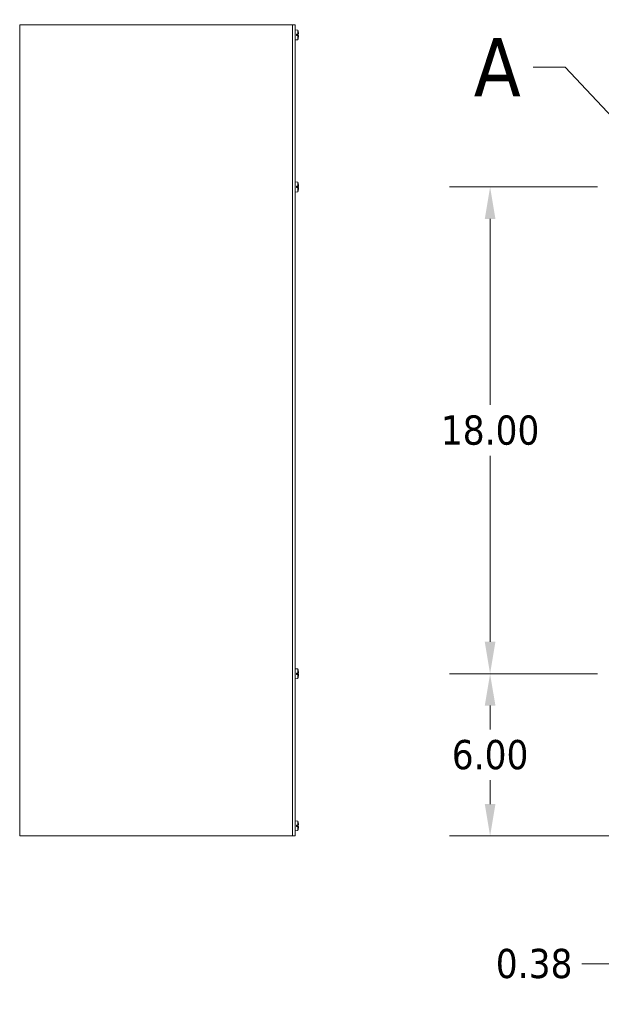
# Model space of a CAD drawing. Header units: inches. Extents: x 9 to 198, y 7 to 122.
# Tile 2 of 8: x 12 to 34, y 50 to 86. Entities that reach past the tile are written whole.
import ezdxf

# ---------------------------------------------------------------- set-up
doc = ezdxf.new("R2010")
doc.units = ezdxf.units.IN
doc.header["$LTSCALE"] = 12
doc.header["$MEASUREMENT"] = 0
for name, color, linetype, lineweight in [('Detail Boundary (ANSI)', 7, 'Continuous', 5), ('Dimension (ANSI)', 7, 'Continuous', 5), ('Visible (ANSI)', 7, 'Continuous', 5)]:
    doc.layers.add(name, color=color, linetype=linetype, lineweight=lineweight)
doc.styles.add('Label Text (ANSI)', font='tahoma.ttf')
doc.styles.add('ROMANS', font='tahoma.ttf')
doc.dimstyles.new('Default (ANSI)', dxfattribs={"dimscale": 12, "dimtxt": 0.09, "dimasz": 0.098425, "dimexe": 0.125, "dimexo": 0.0625, "dimgap": 0.031496, "dimtad": 0, "dimtih": 1, "dimtoh": 1, "dimrnd": 1e-08, "dimzin": 0, "dimdsep": 46, "dimtxsty": 'ROMANS', "dimcen": 0.09, "dimdle": 0.393701, "dimclrd": 256, "dimclre": 256, "dimclrt": 256, "dimadec": 0, "dimazin": 0, "dimtfac": 1.111111, "dimtofl": 0, "dimtmove": 0, "dimatfit": 3, "dimfxl": 0, "dimtolj": 1, "dimtzin": 0, "dimlwd": -1, "dimlwe": -1, "dimarcsym": 0})

# ---------------------------------------------------------------- blocks, each defined once
blk = doc.blocks.new('*D12')
at = {"layer": 'Defpoints', "color": 0}
for p in [(35.921, 78.19), (35.546, 55.877), (35.921, 51.152)]:
    blk.add_point(p, dxfattribs=at)
at = {"layer": 'Dimension (ANSI)'}
for p, q in [((35.921, 77.44), (35.921, 49.652)), ((35.546, 55.127), (35.546, 49.652)), ((34.365, 51.152), (32.901, 51.152)), ((37.102, 51.152), (38.283, 51.152))]:
    blk.add_line(p, q, dxfattribs=at)
for points in [[(34.365, 51.349), (34.365, 50.956), (35.546, 51.152)], [(37.102, 51.349), (37.102, 50.956), (35.921, 51.152)]]:
    blk.add_solid(points, dxfattribs=at)
at = {"layer": 'Dimension (ANSI)', "insert": (31.139, 51.152), "char_height": 1.08, "attachment_point": 5, "style": 'ROMANS'}
blk.add_mtext('\\A1;0.38', dxfattribs=at)
blk = doc.blocks.new('2dDetail0')
at = {"layer": 'Detail Boundary (ANSI)', "linetype": 'Continuous'}
for p, q in [((2.6907, 7.0257), (2.5923, 7.0257)), ((2.9187, 6.7821), (2.6907, 7.0257)), ((2.933, 6.7954), (2.9045, 6.7687)), ((2.9045, 6.7687), (2.9857, 6.7105)), ((2.9187, 6.7821), (2.9857, 6.7105)), ((2.9857, 6.7105), (2.933, 6.7954))]:
    blk.add_line(p, q, dxfattribs=at)
at = {"layer": 'Detail Boundary (ANSI)', "linetype": 'Continuous', "flags": 128}
blk.add_lwpolyline([(2.9045, 6.7687), (2.9857, 6.7105)], dxfattribs=at)
at = {"layer": 'Detail Boundary (ANSI)'}
blk.add_circle((3.0378, 6.6359), 0.091, dxfattribs=at)
blk.add_solid([(2.9045, 6.7687), (2.9857, 6.7105), (2.933, 6.7954), (2.9045, 6.7687)], dxfattribs=at)
at = {"layer": 'Detail Boundary (ANSI)', "insert": (2.4088, 6.9357), "char_height": 0.18, "attachment_point": 7, "style": 'Label Text (ANSI)'}
blk.add_mtext('A', dxfattribs=at)
blk = doc.blocks.new('*D25')
at = {"layer": 'Defpoints', "color": 0}
for p in [(29.51, 61.877), (34.234, 61.877), (35.639, 55.877)]:
    blk.add_point(p, dxfattribs=at)
at = {"layer": 'Dimension (ANSI)'}
for p, q in [((33.484, 61.877), (28.01, 61.877)), ((29.51, 60.696), (29.51, 59.817)), ((29.51, 57.058), (29.51, 57.937)), ((34.889, 55.877), (28.01, 55.877))]:
    blk.add_line(p, q, dxfattribs=at)
for points in [[(29.313, 60.696), (29.707, 60.696), (29.51, 61.877)], [(29.313, 57.058), (29.707, 57.058), (29.51, 55.877)]]:
    blk.add_solid(points, dxfattribs=at)
at = {"layer": 'Dimension (ANSI)', "insert": (29.51, 58.877), "char_height": 1.08, "attachment_point": 5, "style": 'ROMANS'}
blk.add_mtext('\\A1;6.00', dxfattribs=at)
blk = doc.blocks.new('*D26')
at = {"layer": 'Defpoints', "color": 0}
for p in [(34.234, 79.877), (29.51, 61.877), (34.234, 61.877)]:
    blk.add_point(p, dxfattribs=at)
at = {"layer": 'Dimension (ANSI)'}
for p, q in [((33.484, 79.877), (28.01, 79.877)), ((29.51, 78.696), (29.51, 71.819)), ((29.51, 63.058), (29.51, 69.934)), ((33.484, 61.877), (28.01, 61.877))]:
    blk.add_line(p, q, dxfattribs=at)
for points in [[(29.313, 78.696), (29.707, 78.696), (29.51, 79.877)], [(29.313, 63.058), (29.707, 63.058), (29.51, 61.877)]]:
    blk.add_solid(points, dxfattribs=at)
at = {"layer": 'Dimension (ANSI)', "insert": (29.51, 70.877), "char_height": 1.08, "attachment_point": 5, "style": 'ROMANS'}
blk.add_mtext('\\A1;18.00', dxfattribs=at)

msp = doc.modelspace()

# ---------------------------------------------------------------- linework, layer by layer
at = {"layer": 'Visible (ANSI)'}
for p, q in [((12.21604, 85.8768), (12.10669, 85.8768)), ((12.10669, 55.8768), (12.10669, 85.8768)), ((12.21604, 85.8768), (22.09109, 85.8768)), ((22.20044, 85.8768), (22.09109, 85.8768)), ((22.20044, 85.8768), (22.29419, 85.8768)), ((22.20044, 85.8768), (22.20044, 55.8768)), ((22.29419, 55.8768), (22.29419, 85.8768)), ((22.39341, 85.67962), (22.29419, 85.6883)), ((22.39341, 85.67962), (22.39341, 85.52666)), ((22.41315, 85.61555), (22.41315, 85.61649)), ((22.39341, 85.32398), (22.29419, 85.3153)), ((22.34619, 85.52679), (22.39341, 85.52666)), ((22.34619, 85.52679), (22.34619, 85.47774)), ((22.41283, 85.52469), (22.34619, 85.52469)), ((22.40806, 85.52282), (22.34619, 85.52282)), ((22.42553, 85.52212), (22.34619, 85.51518)), ((22.42553, 85.48148), (22.34619, 85.48842)), ((22.41402, 85.47955), (22.34619, 85.47955)), ((22.39341, 85.47785), (22.34619, 85.47774)), ((22.39341, 85.47785), (22.39341, 85.32398)), ((22.40806, 85.48077), (22.41463, 85.4801)), ((22.41446, 85.52351), (22.40938, 85.52297)), ((22.41315, 85.3871), (22.41315, 85.38805)), ((22.39341, 80.05462), (22.29419, 80.0633)), ((22.34619, 79.90179), (22.39341, 79.90166)), ((22.34619, 79.90179), (22.34619, 79.85274)), ((22.41283, 79.89969), (22.34619, 79.89969)), ((22.40806, 79.89782), (22.34619, 79.89782)), ((22.42553, 79.89712), (22.34619, 79.89018)), ((22.42553, 79.85648), (22.34619, 79.86342)), ((22.41402, 79.85455), (22.34619, 79.85455)), ((22.39341, 79.85285), (22.34619, 79.85274)), ((22.39341, 80.05462), (22.39341, 79.90166)), ((22.39341, 79.85285), (22.39341, 79.69898)), ((22.40806, 79.85577), (22.41463, 79.8551)), ((22.41446, 79.89851), (22.40938, 79.89797)), ((22.41315, 79.99055), (22.41315, 79.99149)), ((22.41315, 79.7621), (22.41315, 79.76305)), ((22.39341, 79.69898), (22.29419, 79.6903)), ((22.39341, 62.05462), (22.29419, 62.0633)), ((22.34619, 61.90179), (22.39341, 61.90166)), ((22.34619, 61.90179), (22.34619, 61.85274)), ((22.41283, 61.89969), (22.34619, 61.89969)), ((22.39341, 62.05462), (22.39341, 61.90166)), ((22.41446, 61.89851), (22.40938, 61.89797)), ((22.41315, 61.99055), (22.41315, 61.99149)), ((22.39341, 61.69898), (22.29419, 61.6903)), ((22.40806, 61.89782), (22.34619, 61.89782)), ((22.42553, 61.89712), (22.34619, 61.89018)), ((22.42553, 61.85648), (22.34619, 61.86342)), ((22.41402, 61.85455), (22.34619, 61.85455)), ((22.39341, 61.85285), (22.34619, 61.85274)), ((22.39341, 61.85285), (22.39341, 61.69898)), ((22.40806, 61.85577), (22.41463, 61.8551)), ((22.41315, 61.7621), (22.41315, 61.76305)), ((22.39341, 56.42962), (22.29419, 56.4383)), ((22.39341, 56.07398), (22.29419, 56.0653)), ((22.34619, 56.27679), (22.39341, 56.27666)), ((22.34619, 56.27679), (22.34619, 56.22774)), ((22.41283, 56.27469), (22.34619, 56.27469)), ((22.40806, 56.27282), (22.34619, 56.27282)), ((22.42553, 56.27212), (22.34619, 56.26518)), ((22.42553, 56.23148), (22.34619, 56.23842)), ((22.41402, 56.22955), (22.34619, 56.22955)), ((22.39341, 56.22785), (22.34619, 56.22774)), ((22.39341, 56.42962), (22.39341, 56.27666)), ((22.39341, 56.22785), (22.39341, 56.07398)), ((22.40806, 56.23077), (22.41463, 56.2301)), ((22.41446, 56.27351), (22.40938, 56.27297)), ((22.41315, 56.36555), (22.41315, 56.36649)), ((22.41315, 56.1371), (22.41315, 56.13805)), ((12.10669, 55.8768), (12.21604, 55.8768)), ((22.09109, 55.8768), (12.21604, 55.8768)), ((22.09109, 55.8768), (22.20044, 55.8768)), ((22.20044, 55.8768), (22.29419, 55.8768))]:
    msp.add_line(p, q, dxfattribs=at)
for centre, radius, start, end in [((21.94229, 85.5018), 0.4849, 13.952053, 21.513085), ((22.40395, 85.61649), 0.0092, 0, 13.952053), ((21.94229, 85.5018), 0.4849, 338.486915, 346.047947), ((22.40395, 85.3871), 0.0092, 346.047947, 0), ((21.94229, 79.8768), 0.4849, 13.952053, 21.513085), ((21.94229, 79.8768), 0.4849, 338.486915, 346.047947), ((22.40395, 79.99149), 0.0092, 0, 13.952053), ((22.40395, 79.7621), 0.0092, 346.047947, 0), ((21.94229, 61.8768), 0.4849, 13.952053, 21.513085), ((22.40395, 61.99149), 0.0092, 0, 13.952053), ((21.94229, 61.8768), 0.4849, 338.486915, 346.047947), ((22.40395, 61.7621), 0.0092, 346.047947, 0), ((21.94229, 56.2518), 0.4849, 13.952053, 21.513085), ((21.94229, 56.2518), 0.4849, 338.486915, 346.047947), ((22.40395, 56.36649), 0.0092, 0, 13.952053), ((22.40395, 56.1371), 0.0092, 346.047947, 0)]:
    msp.add_arc(centre, radius, start, end, dxfattribs=at)
for centre, major_axis, ratio, start_param, end_param in [((21.94429, 85.50253), (0.16692, -0.45468), 0.99568074, 1.29132739, 1.45835135), ((21.94229, 85.52098), (0.48452, 0), 0.03211829, 0.24078859, 0.37347904), ((21.94229, 85.48239), (0.48451, 0), 0.02567969, 5.90975294, 6.05303008), ((21.94229, 85.50416), (0.48489, 0), 0.17536857, 0.22955578, 0.24391107), ((21.94429, 85.50106), (-0.16692, -0.45468), 0.99568074, 1.68324131, 1.85026526), ((21.94229, 85.50338), (0.4849, 0), 0.21240577, 6.04965497, 6.05512844), ((21.94429, 85.4789), (0.48251, 0.04224), 0.03199607, 0.07097181, 0.22385973), ((21.94429, 85.5247), (0.48251, -0.04224), 0.03199607, 6.06088, 6.2122135), ((21.94229, 79.89598), (0.48452, 0), 0.03211829, 0.24078859, 0.37347904), ((21.94229, 79.85739), (0.48451, 0), 0.02567969, 5.90975294, 6.05303008), ((21.94229, 79.87916), (0.48489, 0), 0.17536857, 0.22955578, 0.24391107), ((21.94429, 79.87753), (0.16692, -0.45468), 0.99568074, 1.29132739, 1.45835135), ((21.94429, 79.87606), (-0.16692, -0.45468), 0.99568074, 1.68324131, 1.85026526), ((21.94229, 79.87838), (0.4849, 0), 0.21240577, 6.04965497, 6.05512844), ((21.94429, 79.8539), (0.48251, 0.04224), 0.03199607, 0.07097181, 0.22385973), ((21.94429, 79.8997), (0.48251, -0.04224), 0.03199607, 6.06088, 6.2122135), ((21.94229, 61.89598), (0.48452, 0), 0.03211829, 0.24078859, 0.37347904), ((21.94229, 61.87916), (0.48489, 0), 0.17536857, 0.22955578, 0.24391107), ((21.94429, 61.87753), (0.16692, -0.45468), 0.99568074, 1.29132739, 1.45835135), ((21.94429, 61.8539), (0.48251, 0.04224), 0.03199607, 0.07097181, 0.22385973), ((21.94229, 61.85739), (0.48451, 0), 0.02567969, 5.90975294, 6.05303008), ((21.94429, 61.87606), (-0.16692, -0.45468), 0.99568074, 1.68324131, 1.85026526), ((21.94229, 61.87838), (0.4849, 0), 0.21240577, 6.04965497, 6.05512844), ((21.94429, 61.8997), (0.48251, -0.04224), 0.03199607, 6.06088, 6.2122135), ((21.94229, 56.27098), (0.48452, 0), 0.03211829, 0.24078859, 0.37347904), ((21.94229, 56.23239), (0.48451, 0), 0.02567969, 5.90975294, 6.05303008), ((21.94229, 56.25416), (0.48489, 0), 0.17536857, 0.22955578, 0.24391107), ((21.94429, 56.25253), (0.16692, -0.45468), 0.99568074, 1.29132739, 1.45835135), ((21.94429, 56.25106), (-0.16692, -0.45468), 0.99568074, 1.68324131, 1.85026526), ((21.94229, 56.25338), (0.4849, 0), 0.21240577, 6.04965497, 6.05512844), ((21.94429, 56.2289), (0.48251, 0.04224), 0.03199607, 0.07097181, 0.22385973), ((21.94429, 56.2747), (0.48251, -0.04224), 0.03199607, 6.06088, 6.2122135)]:
    msp.add_ellipse(centre, major_axis=major_axis, ratio=ratio, start_param=start_param, end_param=end_param, dxfattribs=at)
for points, weights in [([(22.34619, 85.51644), (22.37189, 85.51909), (22.40806, 85.52282)], [1.01421479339, 1.02369049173, 1.00371277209]), ([(22.40806, 85.48077), (22.37189, 85.48451), (22.34619, 85.48716)], [1.00371278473, 1.02369057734, 1.01421484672]), ([(22.34619, 79.89144), (22.37189, 79.89409), (22.40806, 79.89782)], [1.01421479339, 1.02369049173, 1.00371277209]), ([(22.40806, 79.85577), (22.37189, 79.85951), (22.34619, 79.86216)], [1.00371278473, 1.02369057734, 1.01421484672]), ([(22.34619, 61.89144), (22.37189, 61.89409), (22.40806, 61.89782)], [1.01421479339, 1.02369049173, 1.00371277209]), ([(22.40806, 61.85577), (22.37189, 61.85951), (22.34619, 61.86216)], [1.00371278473, 1.02369057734, 1.01421484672]), ([(22.34619, 56.26644), (22.37189, 56.26909), (22.40806, 56.27282)], [1.01421479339, 1.02369049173, 1.00371277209]), ([(22.40806, 56.23077), (22.37189, 56.23451), (22.34619, 56.23716)], [1.00371278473, 1.02369057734, 1.01421484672])]:
    msp.add_rational_spline(points, weights, degree=2, dxfattribs=at)
for points in [[(22.40938, 85.52297), (22.40897, 85.52291), (22.40851, 85.52286), (22.40806, 85.52282)], [(22.40938, 79.89797), (22.40897, 79.89791), (22.40851, 79.89786), (22.40806, 79.89782)], [(22.40938, 61.89797), (22.40897, 61.89791), (22.40851, 61.89786), (22.40806, 61.89782)], [(22.40938, 56.27297), (22.40897, 56.27291), (22.40851, 56.27286), (22.40806, 56.27282)]]:
    msp.add_open_spline(points, degree=3, dxfattribs=at)
for points in [[(22.42549, 85.53686), (22.42562, 85.53508), (22.42574, 85.53316), (22.4259, 85.5296), (22.42594, 85.52796), (22.42595, 85.52535), (22.42592, 85.5242), (22.42579, 85.52262), (22.42568, 85.5222), (22.42554, 85.52212), (22.42552, 85.52211), (22.42549, 85.52212)], [(22.42549, 85.48147), (22.42562, 85.48152), (22.42574, 85.48121), (22.4259, 85.47986), (22.42594, 85.47881), (22.42595, 85.47636), (22.42592, 85.47479), (22.42579, 85.47133), (22.42568, 85.46944), (22.42554, 85.46735), (22.42552, 85.46704), (22.42549, 85.46673)], [(22.42549, 79.91186), (22.42562, 79.91008), (22.42574, 79.90816), (22.4259, 79.9046), (22.42594, 79.90296), (22.42595, 79.90035), (22.42592, 79.8992), (22.42579, 79.89762), (22.42568, 79.8972), (22.42554, 79.89712), (22.42552, 79.89711), (22.42549, 79.89712)], [(22.42549, 79.85647), (22.42562, 79.85652), (22.42574, 79.85621), (22.4259, 79.85486), (22.42594, 79.85381), (22.42595, 79.85136), (22.42592, 79.84979), (22.42579, 79.84633), (22.42568, 79.84444), (22.42554, 79.84235), (22.42552, 79.84204), (22.42549, 79.84173)], [(22.42549, 61.91186), (22.42562, 61.91008), (22.42574, 61.90816), (22.4259, 61.9046), (22.42594, 61.90296), (22.42595, 61.90035), (22.42592, 61.8992), (22.42579, 61.89762), (22.42568, 61.8972), (22.42554, 61.89712), (22.42552, 61.89711), (22.42549, 61.89712)], [(22.42549, 61.85647), (22.42562, 61.85652), (22.42574, 61.85621), (22.4259, 61.85486), (22.42594, 61.85381), (22.42595, 61.85136), (22.42592, 61.84979), (22.42579, 61.84633), (22.42568, 61.84444), (22.42554, 61.84235), (22.42552, 61.84204), (22.42549, 61.84173)], [(22.42549, 56.28686), (22.42562, 56.28508), (22.42574, 56.28316), (22.4259, 56.2796), (22.42594, 56.27796), (22.42595, 56.27535), (22.42592, 56.2742), (22.42579, 56.27262), (22.42568, 56.2722), (22.42554, 56.27212), (22.42552, 56.27211), (22.42549, 56.27212)], [(22.42549, 56.23147), (22.42562, 56.23152), (22.42574, 56.23121), (22.4259, 56.22986), (22.42594, 56.22881), (22.42595, 56.22636), (22.42592, 56.22479), (22.42579, 56.22133), (22.42568, 56.21944), (22.42554, 56.21735), (22.42552, 56.21704), (22.42549, 56.21673)]]:
    msp.add_open_spline(points, degree=3, knots=[0, 0, 0, 0, 0.0136588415, 0.0136588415, 0.0273176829, 0.0273176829, 0.0409685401, 0.0409685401, 0.0546193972, 0.0546193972, 0.0569322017, 0.0569322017, 0.0569322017, 0.0569322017], dxfattribs=at)

# ---------------------------------------------------------------- block references
at = {"layer": 'Detail Boundary (ANSI)', "xscale": 12, "yscale": 12, "zscale": 12}
msp.add_blockref('2dDetail0', (0, 0), dxfattribs=at)

# ---------------------------------------------------------------- dimensions: what is measured, and where the dimension line sits
at = {"layer": 'Dimension (ANSI)'}
for p1, picture, middle in [((34.23415, 79.8768), '*D26', (29.50974, 70.8768)), ((35.6394, 55.8768), '*D25', (29.50974, 58.8768))]:
    dim = msp.add_linear_dim(base=(29.50974, 61.8768), p1=p1, p2=(34.23415, 61.8768), angle=90, dimstyle='Default (ANSI)', override={"dimdec": 2, "dimtp": 0, "dimtm": 0, "dimtdec": 2, "dimatfit": 1}, dxfattribs=at)
    dim.commit()
    dim.dimension.update_dxf_attribs({"geometry": picture, "text_midpoint": middle, "dimtype": 160})
dim = msp.add_linear_dim(base=(35.9206499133, 51.1523888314), p1=(35.5456499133, 55.8767982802), p2=(35.9206499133, 78.1902982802), dimstyle='Default (ANSI)', override={"dimtih": 0, "dimtoh": 0, "dimdec": 2, "dimtp": 0, "dimtm": 0, "dimtdec": 2, "dimatfit": 1}, dxfattribs=at)
dim.commit()
dim.dimension.update_dxf_attribs({"geometry": '*D12', "text_midpoint": (31.1387547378, 51.1523888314), "dimtype": 160})

doc.saveas('drawing.dxf')
